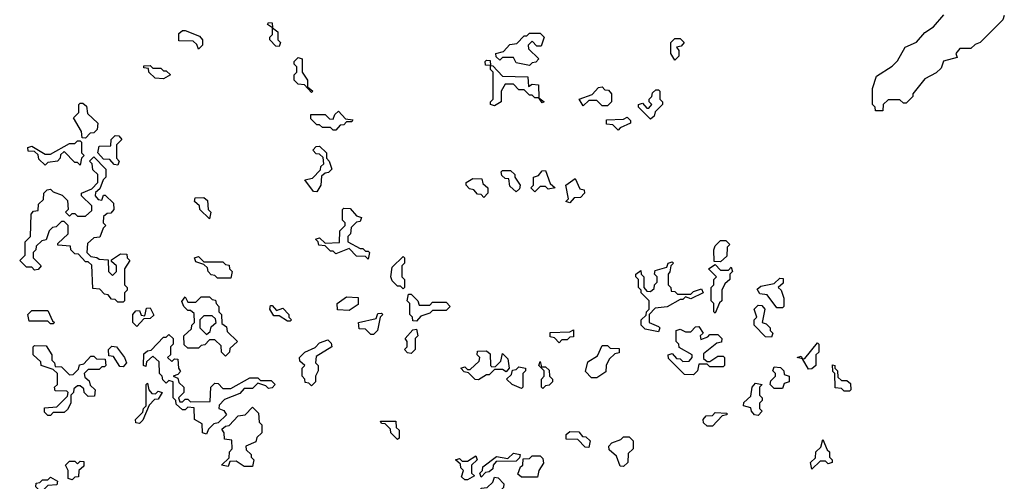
# Model space of a CAD drawing. Extents: x 2494118 to 2687960, y 757339 to 915227.
# Tile 109 of 256: x 2624710 to 2628370, y 769315 to 771030. Entities that reach past the tile are written whole.
import ezdxf

# ---------------------------------------------------------------- set-up
doc = ezdxf.new("R2010")
doc.units = 0

msp = doc.modelspace()

# ---------------------------------------------------------------- linework, layer by layer
at = {"layer": '0CON20XD'}
for points in [[(2625675, 770930), (2625661.7, 770931.7), (2625640, 770955), (2625640, 770965), (2625650, 770975), (2625650, 771000), (2625631.7, 771011.7), (2625635, 771020), (2625648.3, 771018.3), (2625650, 771000), (2625670, 770985), (2625670, 770955), (2625680, 770945), (2625675, 770930)], [(2628370, 771045), (2628365, 771030), (2628280, 770945), (2628261.7, 770938.3), (2628245, 770922.5), (2628205, 770922.5), (2628190, 770905), (2628195, 770890), (2628143.6, 770876.4), (2628135, 770850), (2628117, 770833), (2628075, 770810), (2628030, 770755), (2628030, 770745), (2628005, 770720), (2627995, 770720), (2627981.7, 770731.7), (2627938.3, 770731.7), (2627920, 770715), (2627918.3, 770691.7), (2627891.7, 770691.7), (2627890, 770705), (2627880, 770715), (2627880, 770775), (2627895, 770820), (2627953, 770857), (2627973, 770877), (2628001.7, 770928.3), (2628043, 770947), (2628075, 770982.5), (2628106.4, 771003.6), (2628145, 771047.5)], [(2625375, 770920), (2625368.3, 770938.3), (2625355, 770950), (2625301.7, 770951.7), (2625301.7, 770978.3), (2625315, 770990), (2625325, 770990), (2625378.3, 770968.3), (2625390, 770955), (2625390, 770935), (2625375, 770920)], [(2626605, 770860), (2626555, 770870), (2626545, 770890), (2626505, 770890), (2626495, 770880), (2626481.7, 770891.7), (2626480, 770905), (2626508.3, 770911.7), (2626531.7, 770938.3), (2626558.3, 770941.7), (2626585, 770970), (2626595, 770970), (2626605, 770980), (2626645, 770980), (2626660, 770965), (2626648.3, 770931.7), (2626631.7, 770931.7), (2626615, 770950), (2626600, 770935), (2626601.7, 770921.7), (2626640, 770885), (2626628.3, 770871.7), (2626615, 770870), (2626605, 770860)], [(2627145, 770880), (2627130, 770905), (2627130, 770945), (2627145, 770960), (2627165, 770960), (2627180, 770945), (2627168.3, 770931.7), (2627151.7, 770928.3), (2627160, 770915), (2627160, 770895), (2627145, 770880)], [(2625795, 770760), (2625768.3, 770788.3), (2625745, 770790), (2625730, 770805), (2625730, 770825), (2625740, 770835), (2625740, 770855), (2625730, 770865), (2625730, 770875), (2625745, 770890), (2625760, 770885), (2625760, 770835), (2625780, 770805), (2625780, 770780), (2625800, 770765), (2625795, 770760)], [(2626475, 770710), (2626460, 770715), (2626460, 770725), (2626470, 770735), (2626470, 770835), (2626460, 770845), (2626460, 770860), (2626441.7, 770861.7), (2626440, 770875), (2626445, 770880), (2626458.3, 770878.3), (2626460, 770860), (2626468.3, 770858.3), (2626505, 770820), (2626598.3, 770818.3), (2626601.7, 770781.7), (2626615, 770790), (2626638.3, 770788.3), (2626640, 770740), (2626660, 770725), (2626651.7, 770721.7), (2626640, 770740), (2626625, 770740), (2626615, 770750), (2626605, 770750), (2626585, 770770), (2626565, 770770), (2626545, 770790), (2626515, 770790), (2626500, 770765), (2626500, 770725), (2626475, 770710)], [(2625245, 770810), (2625213, 770813), (2625190, 770835), (2625188.3, 770848.3), (2625171.7, 770851.7), (2625171.7, 770858.3), (2625195, 770860), (2625205, 770850), (2625235, 770850), (2625245, 770840), (2625255, 770840), (2625270, 770825), (2625245, 770810)], [(2626895, 770710), (2626875, 770710), (2626855, 770730), (2626825, 770730), (2626805, 770710), (2626790, 770735), (2626838.3, 770751.7), (2626861.7, 770778.3), (2626875, 770780), (2626885, 770770), (2626898.3, 770768.3), (2626910, 770755), (2626910, 770725), (2626895, 770710)], [(2627055, 770660), (2627010, 770705), (2627010, 770715), (2627025, 770720), (2627041.7, 770701.7), (2627048.3, 770701.7), (2627060, 770715), (2627050, 770725), (2627050, 770735), (2627060, 770745), (2627061.7, 770758.3), (2627075, 770770), (2627085, 770770), (2627090, 770765), (2627090, 770735), (2627100, 770725), (2627100, 770715), (2627071.7, 770688.3), (2627068.3, 770671.7), (2627055, 770660)], [(2624955, 770590), (2624941.7, 770591.7), (2624940, 770615), (2624910, 770665), (2624930, 770685), (2624930, 770715), (2624935, 770720), (2624945, 770720), (2624958.3, 770708.3), (2624961.7, 770681.7), (2625000, 770645), (2624998.3, 770621.7), (2624985, 770610), (2624971.7, 770608.3), (2624955, 770590)], [(2625885, 770620), (2625875, 770620), (2625865, 770630), (2625835, 770630), (2625825, 770640), (2625815, 770640), (2625791.7, 770661.7), (2625791.7, 770678.3), (2625845, 770677.5), (2625861.7, 770661.7), (2625875, 770660), (2625881.7, 770678.3), (2625895, 770690), (2625921.7, 770661.7), (2625948.3, 770658.3), (2625945, 770650), (2625925, 770650), (2625915, 770640), (2625901.7, 770638.3), (2625885, 770620)], [(2626935, 770620), (2626915, 770640), (2626891.7, 770641.7), (2626891.7, 770658.3), (2626955, 770660), (2626968.3, 770668.3), (2626980, 770655), (2626980, 770645), (2626941.7, 770628.3), (2626935, 770620)], [(2624935, 770490), (2624925, 770500), (2624915, 770500), (2624875, 770540), (2624861.7, 770528.3), (2624860, 770515), (2624850, 770505), (2624815, 770500), (2624805, 770490), (2624781.7, 770511.7), (2624778.3, 770528.3), (2624765, 770540), (2624741.7, 770541.7), (2624740, 770555), (2624755, 770560), (2624805, 770530), (2624825, 770530), (2624895, 770570), (2624915, 770570), (2624925, 770580), (2624935, 770580), (2624940, 770575), (2624940, 770535), (2624950, 770525), (2624940, 770515), (2624935, 770490)], [(2625075, 770490), (2625061.7, 770491.7), (2625045, 770510), (2625021.7, 770511.7), (2625000, 770535), (2625005, 770560), (2625048.3, 770561.7), (2625050, 770585), (2625065, 770600), (2625078.3, 770598.3), (2625090, 770585), (2625070, 770565), (2625070, 770515), (2625080, 770505), (2625075, 770490)], [(2625815, 770390), (2625801.7, 770391.7), (2625770, 770435), (2625798.3, 770441.7), (2625828.3, 770471.7), (2625830, 770485), (2625840, 770495), (2625838.3, 770518.3), (2625825, 770530), (2625811.7, 770531.7), (2625800, 770545), (2625811.7, 770558.3), (2625825, 770560), (2625850, 770535), (2625850, 770515), (2625860, 770505), (2625870, 770475), (2625858.3, 770461.7), (2625845, 770460), (2625831.7, 770448.3), (2625830, 770415), (2625815, 770390)], [(2625095, 769980), (2625075, 769980), (2625065, 769990), (2625051.7, 769991.7), (2625038.3, 770008.3), (2625025, 770010), (2625008.3, 770028.3), (2624981.7, 770031.7), (2624978.3, 770118.3), (2624965, 770130), (2624955, 770130), (2624928.3, 770158.3), (2624915, 770160), (2624900, 770175), (2624898.3, 770188.3), (2624851.7, 770191.7), (2624851.7, 770198.3), (2624890, 770235), (2624890, 770265), (2624875, 770280), (2624865, 770280), (2624845, 770260), (2624831.7, 770258.3), (2624820, 770245), (2624808.3, 770211.7), (2624791.7, 770208.3), (2624771.7, 770188.3), (2624770, 770175), (2624760, 770165), (2624760, 770145), (2624790, 770115), (2624778.3, 770101.7), (2624765, 770100), (2624755, 770110), (2624735, 770110), (2624710, 770135), (2624730, 770155), (2624730, 770205), (2624750, 770225), (2624753, 770307), (2624761.7, 770318.3), (2624778.3, 770321.7), (2624780, 770345), (2624798.3, 770361.7), (2624800, 770385), (2624811.7, 770398.3), (2624825, 770400), (2624835, 770390), (2624868.3, 770378.3), (2624888.3, 770358.3), (2624890, 770325), (2624880, 770315), (2624895, 770300), (2624905, 770310), (2624915, 770310), (2624925, 770300), (2624955, 770300), (2624978.3, 770321.7), (2624978.3, 770338.3), (2624940, 770375), (2624940, 770385), (2624978.3, 770401.7), (2625000, 770425), (2625000, 770455), (2624981.7, 770471.7), (2624980, 770495), (2624970, 770505), (2624985, 770520), (2625030, 770475), (2625030, 770445), (2625020, 770435), (2625008.3, 770401.7), (2624991.7, 770388.3), (2624990, 770375), (2625001.7, 770361.7), (2625015, 770360), (2625021.7, 770378.3), (2625028.3, 770378.3), (2625058.3, 770348.3), (2625060, 770325), (2625048.3, 770311.7), (2625035, 770310), (2625021.7, 770298.3), (2625020, 770275), (2625030, 770265), (2625020, 770255), (2625008.3, 770221.7), (2624985, 770220), (2624961.7, 770198.3), (2624960, 770165), (2624975, 770150), (2624997, 770147), (2625005, 770140), (2625038.3, 770138.3), (2625040, 770095), (2625055, 770080), (2625070, 770095), (2625070, 770115), (2625051.7, 770131.7), (2625051.7, 770138.3), (2625085, 770160), (2625108.3, 770158.3), (2625110, 770145), (2625120, 770135), (2625100, 770105), (2625100, 770045), (2625110, 770035), (2625110, 770025), (2625100, 770015), (2625100, 769985), (2625095, 769980)], [(2626555, 770390), (2626531.7, 770411.7), (2626528.3, 770438.3), (2626515, 770440), (2626501.7, 770451.7), (2626500, 770465), (2626505, 770470), (2626535, 770470), (2626550, 770455), (2626550, 770445), (2626570, 770415), (2626568.3, 770401.7), (2626555, 770390)], [(2626625, 770390), (2626610, 770405), (2626620, 770415), (2626620, 770445), (2626638.3, 770451.7), (2626651.7, 770468.3), (2626665, 770470), (2626681.7, 770421.7), (2626700, 770405), (2626675, 770400), (2626665, 770410), (2626645, 770410), (2626625, 770390)], [(2626435, 770370), (2626425, 770380), (2626411.7, 770381.7), (2626398.3, 770398.3), (2626381.7, 770401.7), (2626370, 770415), (2626370, 770425), (2626395, 770440), (2626428.3, 770438.3), (2626431.7, 770421.7), (2626450, 770405), (2626450, 770385), (2626435, 770370)], [(2626755, 770350), (2626740, 770355), (2626750, 770365), (2626740, 770415), (2626775, 770440), (2626791.7, 770401.7), (2626808.3, 770398.3), (2626810, 770385), (2626795, 770370), (2626771.7, 770368.3), (2626755, 770350)], [(2625415, 770290), (2625380, 770325), (2625378.3, 770338.3), (2625360, 770355), (2625361.7, 770368.3), (2625395, 770370), (2625408.3, 770358.3), (2625410, 770325), (2625420, 770315), (2625415, 770290)], [(2626005, 770140), (2625995, 770150), (2625961.7, 770151.7), (2625935, 770180), (2625885, 770160), (2625875, 770170), (2625865, 770170), (2625845, 770190), (2625821.7, 770191.7), (2625820, 770205), (2625810, 770215), (2625825, 770220), (2625845, 770200), (2625898.3, 770201.7), (2625900, 770245), (2625920, 770265), (2625920, 770275), (2625910, 770285), (2625910, 770325), (2625915, 770330), (2625938.3, 770328.3), (2625961.7, 770301.7), (2625980, 770295), (2625975, 770280), (2625961.7, 770278.3), (2625941.7, 770258.3), (2625940, 770235), (2625930, 770225), (2625930, 770205), (2625975, 770180), (2625985, 770180), (2625995, 770170), (2626005, 770170), (2626010, 770165), (2626005, 770140)], [(2627315, 770130), (2627291.7, 770131.7), (2627290, 770175), (2627295, 770190), (2627315, 770210), (2627335, 770210), (2627350, 770195), (2627340, 770185), (2627338.3, 770151.7), (2627315, 770130)], [(2625495, 770070), (2625445, 770070), (2625435, 770080), (2625421.7, 770081.7), (2625410, 770095), (2625408.3, 770108.3), (2625395, 770120), (2625365, 770130), (2625360, 770145), (2625375, 770150), (2625395, 770130), (2625465, 770130), (2625475, 770120), (2625488.3, 770118.3), (2625490, 770105), (2625500, 770095), (2625495, 770070)], [(2626135, 770030), (2626125, 770040), (2626115, 770040), (2626095, 770060), (2626090, 770075), (2626095, 770110), (2626135, 770150), (2626140, 770145), (2626140, 770125), (2626130, 770115), (2626130, 770075), (2626140, 770065), (2626140, 770035), (2626135, 770030)], [(2627085, 769870), (2627035, 769880), (2627020, 769895), (2627020, 769915), (2627038.3, 769931.7), (2627040, 769945), (2627050, 769955), (2627050, 769985), (2627020, 770015), (2627020, 770025), (2627010, 770035), (2627010, 770065), (2627000, 770075), (2627000, 770085), (2627018.3, 770098.3), (2627020, 770085), (2627030, 770075), (2627030, 770035), (2627041.7, 770021.7), (2627055, 770020), (2627068.3, 770031.7), (2627070, 770045), (2627080, 770055), (2627080, 770075), (2627070, 770085), (2627071.7, 770098.3), (2627115, 770110), (2627120, 770125), (2627135, 770130), (2627140, 770125), (2627130, 770115), (2627127, 770093), (2627120, 770085), (2627120, 770045), (2627130, 770035), (2627131.7, 770021.7), (2627145, 770020), (2627155, 770010), (2627205, 770010), (2627215, 770020), (2627245, 770030), (2627250, 770015), (2627205, 769992.5), (2627185, 770000), (2627175, 769990), (2627165, 769990), (2627117, 769963), (2627071.7, 769958.3), (2627050, 769935), (2627050, 769905), (2627085, 769890), (2627090, 769885), (2627085, 769870)], [(2627295, 769940), (2627290, 769945), (2627290, 769975), (2627280, 769985), (2627280, 770035), (2627290, 770045), (2627290, 770065), (2627300, 770075), (2627270, 770105), (2627295, 770120), (2627315, 770100), (2627345, 770100), (2627355, 770110), (2627360, 770095), (2627350, 770085), (2627350, 770065), (2627331.7, 770048.3), (2627320, 770025), (2627320, 769985), (2627311.7, 769978.3), (2627295, 769940)], [(2627545, 769960), (2627525, 769960), (2627488.3, 770008.3), (2627461.7, 770011.7), (2627451.7, 770028.3), (2627465, 770040), (2627515, 770050), (2627535, 770070), (2627548.3, 770068.3), (2627548.3, 770051.7), (2627530, 770035), (2627540, 770025), (2627550, 769995), (2627550, 769965), (2627545, 769960)], [(2625475, 769780), (2625460, 769795), (2625458.3, 769818.3), (2625435, 769840), (2625415, 769840), (2625398.3, 769821.7), (2625385, 769820), (2625375, 769810), (2625335, 769810), (2625321.7, 769821.7), (2625320, 769855), (2625348.3, 769881.7), (2625350, 769895), (2625360, 769905), (2625358.3, 769938.3), (2625345, 769950), (2625335, 769950), (2625320, 769965), (2625313, 769983), (2625325, 770000), (2625335, 769980), (2625365, 769980), (2625385, 770000), (2625415, 770000), (2625425, 769990), (2625438.3, 769988.3), (2625440, 769975), (2625450, 769965), (2625450, 769945), (2625460, 769935), (2625461.7, 769901.7), (2625478.3, 769888.3), (2625481.7, 769871.7), (2625520, 769835), (2625491.7, 769808.3), (2625490, 769795), (2625475, 769780)], [(2625935, 769950), (2625891.7, 769951.7), (2625890, 769975), (2625925, 770000), (2625968.3, 769998.3), (2625968.3, 769971.7), (2625935, 769950)], [(2626185, 769910), (2626171.7, 769911.7), (2626170, 769925), (2626160, 769935), (2626160, 769975), (2626150, 769985), (2626155, 770010), (2626165, 770010), (2626190, 769985), (2626195, 769970), (2626235, 769970), (2626245, 769980), (2626295, 769980), (2626310, 769965), (2626295, 769950), (2626245, 769950), (2626235, 769940), (2626201.7, 769928.3), (2626185, 769910)], [(2625145, 769890), (2625130, 769905), (2625130, 769935), (2625141.7, 769948.3), (2625155, 769950), (2625161.7, 769931.7), (2625175, 769930), (2625181.7, 769958.3), (2625195, 769960), (2625208.3, 769931.7), (2625195, 769920), (2625171.7, 769918.3), (2625145, 769890)], [(2625715, 769910), (2625705, 769910), (2625675, 769930), (2625655, 769930), (2625640, 769955), (2625641.7, 769968.3), (2625648.3, 769968.3), (2625665, 769950), (2625688.3, 769958.3), (2625710, 769935), (2625710, 769925), (2625720, 769915), (2625715, 769910)], [(2627505, 769850), (2627481.7, 769851.7), (2627440, 769895), (2627440, 769915), (2627450, 769925), (2627440, 769955), (2627455, 769970), (2627468.3, 769968.3), (2627480, 769955), (2627470, 769905), (2627485, 769900), (2627500, 769885), (2627500, 769875), (2627510, 769865), (2627505, 769850)], [(2624835, 769900), (2624825, 769900), (2624815, 769910), (2624745, 769910), (2624740, 769935), (2624755, 769950), (2624815, 769950), (2624831.7, 769911.7), (2624840, 769905), (2624835, 769900)], [(2625405, 769860), (2625418.3, 769871.7), (2625421.7, 769888.3), (2625440, 769905), (2625438.3, 769918.3), (2625425, 769930), (2625395, 769930), (2625380, 769915), (2625380, 769885), (2625405, 769860)], [(2626025, 769860), (2626015, 769860), (2625995, 769880), (2625971.7, 769881.7), (2625970, 769905), (2626035, 769920), (2626041.7, 769938.3), (2626055, 769940), (2626060, 769935), (2626050, 769925), (2626040, 769875), (2626025, 769860)], [(2627215, 769710), (2627181.7, 769711.7), (2627121.7, 769771.7), (2627120, 769785), (2627135, 769790), (2627151.7, 769771.7), (2627165, 769770), (2627175, 769760), (2627198.3, 769761.7), (2627210, 769775), (2627210, 769785), (2627161.7, 769811.7), (2627160, 769825), (2627150, 769835), (2627150, 769875), (2627165, 769880), (2627185, 769870), (2627205, 769870), (2627221.7, 769888.3), (2627235, 769890), (2627250, 769865), (2627240, 769855), (2627241.7, 769841.7), (2627268.3, 769851.7), (2627275, 769860), (2627305, 769860), (2627320, 769845), (2627318.3, 769831.7), (2627301.7, 769828.3), (2627251.7, 769788.3), (2627251.7, 769771.7), (2627265, 769760), (2627275, 769760), (2627305, 769780), (2627325, 769780), (2627330, 769775), (2627330, 769745), (2627325, 769740), (2627275, 769740), (2627265, 769750), (2627235, 769750), (2627230, 769725), (2627215, 769710)], [(2625405, 769490), (2625390, 769495), (2625388.3, 769528.3), (2625360, 769545), (2625358.3, 769588.3), (2625335, 769590), (2625325, 769580), (2625315, 769580), (2625291.7, 769601.7), (2625290, 769615), (2625280, 769625), (2625280, 769685), (2625265, 769690), (2625255, 769680), (2625241.7, 769691.7), (2625240, 769705), (2625230, 769715), (2625228.3, 769758.3), (2625205, 769780), (2625181.7, 769758.3), (2625178.3, 769741.7), (2625170, 769745), (2625171.7, 769788.3), (2625185, 769800), (2625198.3, 769801.7), (2625245, 769850), (2625255, 769850), (2625265, 769860), (2625280, 769845), (2625280, 769825), (2625270, 769815), (2625270, 769785), (2625260, 769775), (2625275, 769760), (2625285, 769770), (2625298.3, 769768.3), (2625300, 769735), (2625307.5, 769722.5), (2625298.3, 769711.7), (2625280, 769705), (2625298.3, 769698.3), (2625301.7, 769681.7), (2625320, 769665), (2625320, 769645), (2625300, 769625), (2625305, 769610), (2625315, 769610), (2625325, 769620), (2625335, 769620), (2625345, 769610), (2625418.3, 769611.7), (2625420, 769665), (2625435, 769680), (2625448.3, 769678.3), (2625465, 769660), (2625495, 769660), (2625565, 769700), (2625595, 769700), (2625605, 769690), (2625645, 769690), (2625660, 769675), (2625648.3, 769661.7), (2625635, 769660), (2625625, 769670), (2625595, 769680), (2625575, 769660), (2625545, 769660), (2625528.3, 769641.7), (2625471.7, 769618.3), (2625451.7, 769598.3), (2625450, 769585), (2625468.3, 769578.3), (2625478.3, 769561.7), (2625448.3, 769531.7), (2625431.7, 769528.3), (2625411.7, 769508.3), (2625405, 769490)], [(2626165, 769790), (2626151.7, 769791.7), (2626140, 769805), (2626150, 769815), (2626150, 769835), (2626142.5, 769845), (2626171.7, 769878.3), (2626185, 769880), (2626190, 769855), (2626180, 769845), (2626180, 769805), (2626165, 769790)], [(2626715, 769830), (2626698.3, 769848.3), (2626681.7, 769851.7), (2626681.7, 769868.3), (2626755, 769870), (2626768.3, 769878.3), (2626768.3, 769851.7), (2626755, 769850), (2626745, 769840), (2626725, 769840), (2626715, 769830)], [(2624825, 769560), (2624815, 769560), (2624801.7, 769571.7), (2624801.7, 769588.3), (2624848.3, 769591.7), (2624888.3, 769631.7), (2624890, 769645), (2624885, 769650), (2624841.7, 769651.7), (2624840, 769665), (2624850, 769675), (2624850, 769715), (2624835, 769730), (2624790, 769745), (2624788.3, 769758.3), (2624760, 769785), (2624760, 769815), (2624765, 769820), (2624808.3, 769818.3), (2624830, 769785), (2624830, 769765), (2624840, 769755), (2624841.7, 769741.7), (2624865, 769740), (2624895, 769710), (2624908.3, 769711.7), (2624928.3, 769731.7), (2624931.7, 769748.3), (2624948.3, 769751.7), (2624975, 769780), (2624985, 769780), (2624995, 769770), (2625028.3, 769768.3), (2625030, 769745), (2625025, 769740), (2625015, 769740), (2625005, 769730), (2624965, 769730), (2624950, 769715), (2624951.7, 769701.7), (2624968.3, 769688.3), (2624971.7, 769671.7), (2624990, 769655), (2624988.3, 769631.7), (2624965, 769630), (2624950, 769645), (2624948.3, 769658.3), (2624935, 769670), (2624925, 769670), (2624911.7, 769658.3), (2624910, 769645), (2624900, 769635), (2624900, 769605), (2624888.3, 769581.7), (2624875, 769570), (2624835, 769570), (2624825, 769560)], [(2625095, 769740), (2625081.7, 769741.7), (2625058.3, 769778.3), (2625041.7, 769781.7), (2625040, 769805), (2625053, 769817), (2625070, 769815), (2625100, 769775), (2625107.5, 769755), (2625095, 769740)], [(2625795, 769670), (2625785, 769680), (2625771.7, 769681.7), (2625770, 769695), (2625760, 769705), (2625760, 769735), (2625770, 769745), (2625751.7, 769761.7), (2625750, 769775), (2625770, 769795), (2625808.3, 769811.7), (2625825, 769830), (2625855, 769840), (2625868.3, 769828.3), (2625870, 769815), (2625811.7, 769778.3), (2625810, 769755), (2625820, 769745), (2625820, 769725), (2625810, 769705), (2625810, 769685), (2625795, 769670)], [(2626855, 769700), (2626835, 769700), (2626813, 769723), (2626821.7, 769758.3), (2626858.3, 769781.7), (2626875, 769820), (2626895, 769820), (2626905, 769810), (2626938.3, 769808.3), (2626938.3, 769791.7), (2626921.7, 769788.3), (2626901.7, 769768.3), (2626890, 769745), (2626888.3, 769721.7), (2626855, 769700)], [(2627641.7, 769731.7), (2627620, 769770), (2627600, 769775), (2627615, 769780), (2627620, 769770), (2627628.3, 769771.7), (2627675, 769830), (2627680, 769825), (2627680, 769795), (2627670, 769785), (2627670, 769745), (2627655, 769732.5), (2627641.7, 769731.7)], [(2626415, 769692.5), (2626403, 769693), (2626378.3, 769718.3), (2626361.7, 769721.7), (2626350, 769735), (2626365, 769740), (2626375, 769730), (2626385, 769730), (2626418.3, 769761.7), (2626420, 769775), (2626410, 769785), (2626411.7, 769798.3), (2626445, 769800), (2626458.3, 769788.3), (2626460, 769745), (2626465, 769740), (2626478.3, 769741.7), (2626498.3, 769761.7), (2626505, 769790), (2626525, 769770), (2626530, 769735), (2626518.3, 769721.7), (2626505, 769730), (2626475, 769730), (2626455, 769710), (2626445, 769710), (2626415, 769692.5)], [(2626575, 769660), (2626540, 769675), (2626520, 769695), (2626538.3, 769711.7), (2626541.7, 769728.3), (2626555, 769730), (2626565, 769740), (2626590, 769735), (2626590, 769725), (2626580, 769715), (2626580, 769665), (2626575, 769660)], [(2626655, 769660), (2626650, 769665), (2626650, 769695), (2626660, 769705), (2626660, 769725), (2626640, 769745), (2626645, 769760), (2626650, 769740), (2626665, 769740), (2626678.3, 769728.3), (2626680, 769705), (2626690, 769695), (2626690, 769685), (2626678.3, 769671.7), (2626665, 769670), (2626655, 769660)], [(2627545, 769660), (2627515, 769660), (2627500, 769675), (2627501.7, 769688.3), (2627520, 769705), (2627520, 769715), (2627510, 769725), (2627515, 769740), (2627538.3, 769738.3), (2627550, 769725), (2627551.7, 769711.7), (2627570, 769705), (2627570, 769685), (2627551.7, 769678.3), (2627545, 769660)], [(2627795, 769650), (2627775, 769650), (2627765, 769660), (2627741.7, 769661.7), (2627740, 769715), (2627733, 769723), (2627731.7, 769748.3), (2627740, 769745), (2627740, 769735), (2627750, 769725), (2627751.7, 769701.7), (2627765, 769690), (2627785, 769690), (2627798.3, 769678.3), (2627800, 769655), (2627795, 769650)], [(2625155, 769530), (2625141.7, 769531.7), (2625140, 769545), (2625168.3, 769571.7), (2625170, 769585), (2625180, 769595), (2625180, 769675), (2625185, 769680), (2625190, 769655), (2625201.7, 769641.7), (2625215, 769640), (2625225, 769650), (2625240, 769645), (2625225, 769620), (2625211.7, 769618.3), (2625191.7, 769598.3), (2625168.3, 769541.7), (2625155, 769530)], [(2627455, 769560), (2627441.7, 769561.7), (2627430, 769575), (2627428.3, 769588.3), (2627400, 769595), (2627401.7, 769608.3), (2627428.3, 769631.7), (2627432.5, 769665), (2627445, 769680), (2627470, 769675), (2627460, 769665), (2627460, 769635), (2627470, 769625), (2627470, 769615), (2627460, 769605), (2627460, 769585), (2627470, 769575), (2627455, 769560)], [(2625575, 769370), (2625545, 769370), (2625515, 769390), (2625491.7, 769388.3), (2625485, 769370), (2625460, 769375), (2625488.3, 769401.7), (2625490, 769425), (2625500, 769435), (2625498.3, 769468.3), (2625471.7, 769471.7), (2625470, 769495), (2625461.7, 769508.3), (2625475, 769520), (2625488.3, 769521.7), (2625521.7, 769558.3), (2625548.3, 769561.7), (2625575, 769590), (2625598.3, 769568.3), (2625600, 769535), (2625610, 769525), (2625610, 769495), (2625591.7, 769478.3), (2625588.3, 769461.7), (2625550, 769445), (2625551.7, 769431.7), (2625570, 769415), (2625570, 769405), (2625580, 769395), (2625575, 769370)], [(2627285, 769520), (2627265, 769520), (2627251.7, 769531.7), (2627250, 769545), (2627261.7, 769558.3), (2627285, 769560), (2627295, 769570), (2627338.3, 769568.3), (2627338.3, 769561.7), (2627321.7, 769558.3), (2627285, 769520)], [(2626115, 769470), (2626090, 769495), (2626088.3, 769508.3), (2626068.3, 769528.3), (2626055, 769530), (2626051.7, 769538.3), (2626108.3, 769538.3), (2626110, 769515), (2626120, 769505), (2626120, 769475), (2626115, 769470)], [(2626825, 769440), (2626811.7, 769441.7), (2626785, 769470), (2626741.7, 769471.7), (2626741.7, 769488.3), (2626755, 769500), (2626788.3, 769498.3), (2626801.7, 769481.7), (2626815, 769480), (2626830, 769465), (2626825, 769440)], [(2626955, 769370), (2626941.7, 769371.7), (2626928.3, 769408.3), (2626901.7, 769431.7), (2626900, 769445), (2626911.7, 769458.3), (2626945, 769470), (2626955, 769480), (2626975, 769480), (2626990, 769465), (2626990, 769435), (2626971.7, 769418.3), (2626970, 769385), (2626955, 769370)], [(2627655, 769360), (2627650, 769385), (2627668.3, 769401.7), (2627670, 769425), (2627688.3, 769441.7), (2627695, 769470), (2627711.7, 769431.7), (2627720, 769425), (2627720, 769405), (2627730, 769395), (2627730, 769385), (2627715, 769380), (2627705, 769390), (2627685, 769390), (2627655, 769360)], [(2626375, 769320), (2626365, 769320), (2626351.7, 769331.7), (2626360, 769355), (2626350, 769365), (2626348.3, 769378.3), (2626330, 769395), (2626345, 769400), (2626355, 769390), (2626375, 769390), (2626405, 769410), (2626410, 769395), (2626390, 769375), (2626390, 769345), (2626400, 769335), (2626375, 769320)], [(2626425, 769330), (2626420, 769345), (2626430, 769355), (2626431.7, 769368.3), (2626483, 769407), (2626525, 769400), (2626545, 769420), (2626570, 769415), (2626568.3, 769401.7), (2626555, 769390), (2626481.7, 769388.3), (2626470, 769375), (2626468.3, 769361.7), (2626455, 769350), (2626441.7, 769348.3), (2626425, 769330)], [(2626635, 769330), (2626575, 769330), (2626561.7, 769341.7), (2626571.7, 769368.3), (2626580, 769375), (2626581.7, 769398.3), (2626605, 769400), (2626615, 769410), (2626645, 769410), (2626655, 769400), (2626657.5, 769382.5), (2626640, 769355), (2626635, 769330)], [(2624905, 769320), (2624890, 769325), (2624890, 769355), (2624880, 769375), (2624895, 769390), (2624915, 769390), (2624925, 769380), (2624935, 769390), (2624948.3, 769388.3), (2624948.3, 769371.7), (2624930, 769355), (2624928.3, 769331.7), (2624915, 769330), (2624905, 769320)], [(2624795, 769280), (2624785, 769280), (2624770, 769295), (2624771.7, 769308.3), (2624785, 769310), (2624795, 769320), (2624815, 769320), (2624825, 769330), (2624850, 769315), (2624848.3, 769301.7), (2624815, 769300), (2624795, 769280)], [(2626495, 769200), (2626461.7, 769201.7), (2626460, 769235), (2626455, 769240), (2626425, 769240), (2626415, 769230), (2626405, 769230), (2626390, 769245), (2626418.3, 769271.7), (2626425, 769290), (2626448.3, 769291.7), (2626468.3, 769311.7), (2626475, 769330), (2626488.3, 769328.3), (2626510, 769305), (2626508.3, 769291.7), (2626490, 769275), (2626490, 769255), (2626510, 769225), (2626508.3, 769211.7), (2626495, 769200)]]:
    msp.add_lwpolyline(points, dxfattribs=at)

doc.saveas('drawing.dxf')
